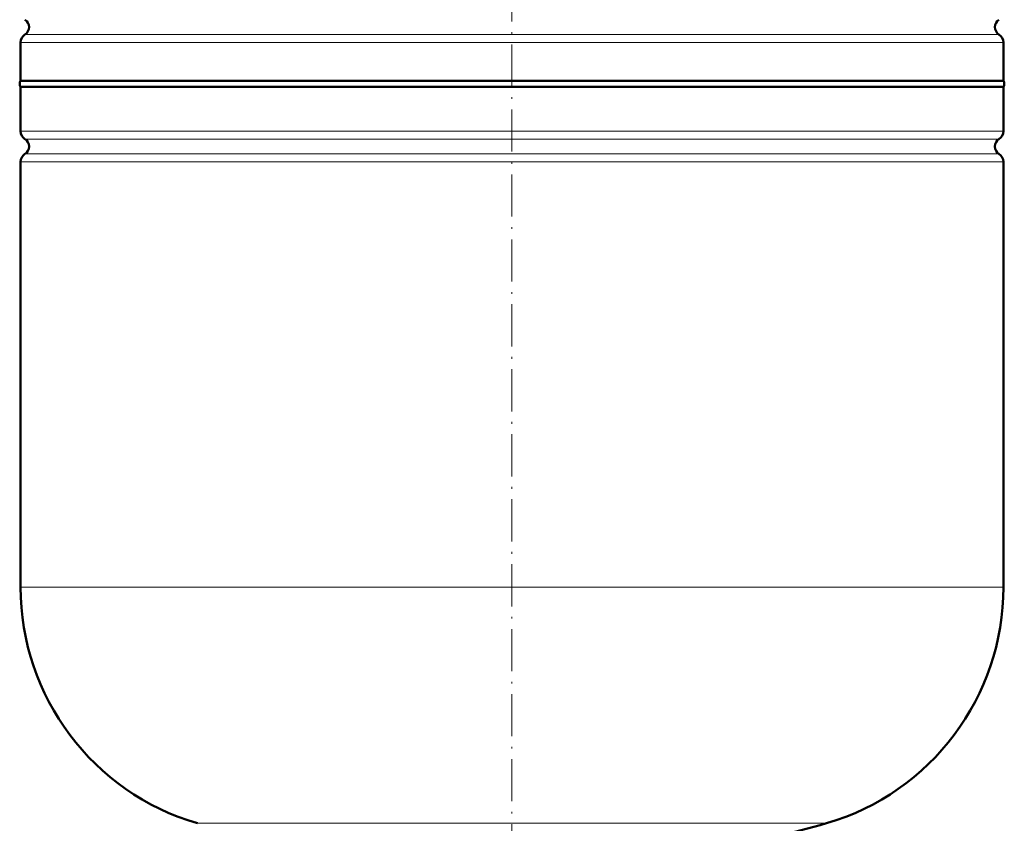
# Model space of a CAD drawing. Extents: x -1358 to 1757, y -1552 to 637.
# Tile 84 of 98: x 821 to 1102, y -21 to 208. Entities that reach past the tile are written whole.
import ezdxf

# ---------------------------------------------------------------- set-up
doc = ezdxf.new("R2010")
doc.units = 0
doc.linetypes.add('DASHDOT', pattern=[18.5, 12, -3, 0.5, -3])

msp = doc.modelspace()

# ---------------------------------------------------------------- linework, layer by layer
at = {"color": 7, "linetype": 'DASHDOT', "lineweight": 18}
msp.add_line((961.75, 441.69), (961.75, -62.6), dxfattribs=at)
at = {"color": 7, "lineweight": 18}
for p, q in [((823, 204.01), (961.75, 204.01)), ((961.75, 204.01), (1100.51, 204.01)), ((961.75, 201.74), (821.75, 201.74)), ((1101.75, 201.74), (961.75, 201.74)), ((821.75, 176.5), (1101.75, 176.5)), ((823, 174.23), (1100.51, 174.23)), ((823, 170.01), (1100.51, 170.01)), ((1101.75, 167.74), (821.75, 167.74)), ((821.75, 46.62), (1101.75, 46.62)), ((872.15, -20.58), (961.75, -20.58)), ((961.75, -20.58), (1051.35, -20.58))]:
    msp.add_line(p, q, dxfattribs=at)
at = {"color": 7, "lineweight": 50}
for p, q in [((821.75, 190.82), (821.75, 201.74)), ((1101.75, 190.82), (1101.75, 201.74)), ((821.75, 190.82), (961.75, 190.82)), ((961.75, 190.82), (1060.75, 190.82)), ((1060.75, 190.82), (1101.75, 190.82)), ((1101.75, 189.12), (821.75, 189.12)), ((821.75, 189.12), (821.75, 176.5)), ((1101.75, 176.5), (1101.75, 189.12)), ((821.75, 167.74), (821.75, 46.62)), ((1101.75, 46.62), (1101.75, 167.74))]:
    msp.add_line(p, q, dxfattribs=at)
for centre, radius, start, end in [((821.65, 206.12), 2.5, 302.579, 57.421), ((1101.85, 206.12), 2.5, 122.579, 237.421), ((824.45, 201.74), 2.7, 122.579, 180), ((1099.05, 201.74), 2.7, 0, 57.421), ((822.95, 189.97), 1.47, 144.7356, 215.2644), ((1100.55, 189.97), 1.47, 324.7356, 35.2644), ((824.45, 176.5), 2.7, 180, 237.421), ((821.65, 172.12), 2.5, 302.579, 57.421), ((1101.85, 172.12), 2.5, 122.579, 237.421), ((1099.05, 176.5), 2.7, 302.579, 360), ((824.45, 167.74), 2.7, 122.579, 180), ((1099.05, 167.74), 2.7, 0, 57.421), ((891.75, 46.62), 70, 180, 253.7398), ((1031.75, 46.62), 70, 286.2602, 360), ((961.75, 286.62), 320, 280.9286, 286.2602)]:
    msp.add_arc(centre, radius, start, end, dxfattribs=at)

doc.saveas('drawing.dxf')
